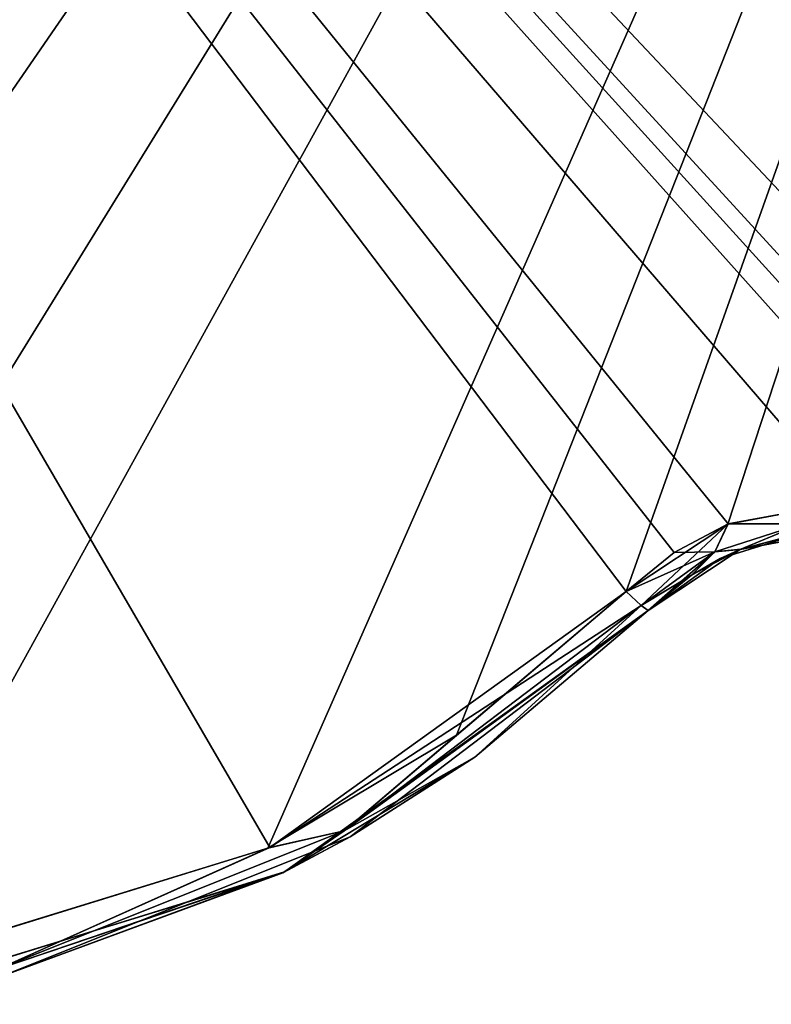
# Model space of a CAD drawing. Header units: millimetres. Extents: x -125 to 125, y -46 to 12.
# Tile 112 of 256: x -11.66 to -8.95, y -45.85 to -42.31. Entities that reach past the tile are written whole.
import ezdxf

# ---------------------------------------------------------------- set-up
doc = ezdxf.new("R2010")
doc.units = ezdxf.units.MM
doc.header["$LTSCALE"] = 26.699852
for name, color, linetype in [('136', 7, 'CONTINUOUS'), ('164', 7, 'CONTINUOUS'), ('182', 7, 'CONTINUOUS'), ('183', 7, 'CONTINUOUS'), ('194', 7, 'CONTINUOUS'), ('195', 7, 'CONTINUOUS'), ('258', 7, 'CONTINUOUS'), ('259', 7, 'CONTINUOUS')]:
    doc.layers.add(name, color=color, linetype=linetype)

msp = doc.modelspace()

# ---------------------------------------------------------------- linework, layer by layer
at = {"layer": '136', "linetype": 'CONTINUOUS'}
for points in [[(-9.3958, -44.4354, 115.5308), (-10.7033, -45.3754, 123.4866), (-10.4668, -45.2497, 115.5308), (-9.3958, -44.4354, 115.5308)], [(-9.3958, -44.4354, 123.6076), (-10.7033, -45.3754, 123.4866), (-9.3958, -44.4354, 115.5308), (-9.3958, -44.4354, 123.6076)], [(-9.3958, -44.4354, 31.8282), (-10.4668, -45.2497, 43.7857), (-10.4668, -45.2497, 31.8282), (-9.3958, -44.4354, 31.8282)], [(-9.3958, -44.4354, 40.0273), (-10.4668, -45.2497, 43.7857), (-9.3958, -44.4354, 31.8282), (-9.3958, -44.4354, 40.0273)], [(-9.3958, -44.4354, 43.7857), (-10.4668, -45.2497, 43.7857), (-9.3958, -44.4354, 40.0273), (-9.3958, -44.4354, 43.7857)], [(-9.3958, -44.4354, 19.8707), (-10.4668, -45.2497, 31.8282), (-10.4668, -45.2497, 19.8707), (-9.3958, -44.4354, 19.8707)], [(-9.3958, -44.4354, 28.0698), (-10.4668, -45.2497, 31.8282), (-9.3958, -44.4354, 19.8707), (-9.3958, -44.4354, 28.0698)], [(-9.3958, -44.4354, 31.8282), (-10.4668, -45.2497, 31.8282), (-9.3958, -44.4354, 28.0698), (-9.3958, -44.4354, 31.8282)], [(-9.3958, -44.4354, 55.7432), (-10.4668, -45.2497, 67.7008), (-10.4668, -45.2497, 55.7432), (-9.3958, -44.4354, 55.7432)], [(-9.3958, -44.4354, 63.9423), (-10.4668, -45.2497, 67.7008), (-9.3958, -44.4354, 55.7432), (-9.3958, -44.4354, 63.9423)], [(-9.3958, -44.4354, 67.7008), (-10.4668, -45.2497, 67.7008), (-9.3958, -44.4354, 63.9423), (-9.3958, -44.4354, 67.7008)], [(-9.3958, -44.4354, 43.7857), (-10.4668, -45.2497, 55.7432), (-10.4668, -45.2497, 43.7857), (-9.3958, -44.4354, 43.7857)], [(-9.3958, -44.4354, 51.9848), (-10.4668, -45.2497, 55.7432), (-9.3958, -44.4354, 43.7857), (-9.3958, -44.4354, 51.9848)], [(-9.3958, -44.4354, 55.7432), (-10.4668, -45.2497, 55.7432), (-9.3958, -44.4354, 51.9848), (-9.3958, -44.4354, 55.7432)], [(-9.3958, -44.4354, -4.0443), (-10.4668, -45.2497, 7.9132), (-10.4668, -45.2497, -4.0443), (-9.3958, -44.4354, -4.0443)], [(-9.3958, -44.4354, 4.1548), (-10.4668, -45.2497, 7.9132), (-9.3958, -44.4354, -4.0443), (-9.3958, -44.4354, 4.1548)], [(-9.3958, -44.4354, 7.9132), (-10.4668, -45.2497, 7.9132), (-9.3958, -44.4354, 4.1548), (-9.3958, -44.4354, 7.9132)], [(-9.3958, -44.4354, -16.0019), (-10.4668, -45.2497, -4.0443), (-10.4668, -45.2497, -16.0019), (-9.3958, -44.4354, -16.0019)], [(-9.3958, -44.4354, -7.8028), (-10.4668, -45.2497, -4.0443), (-9.3958, -44.4354, -16.0019), (-9.3958, -44.4354, -7.8028)], [(-9.3958, -44.4354, -4.0443), (-10.4668, -45.2497, -4.0443), (-9.3958, -44.4354, -7.8028), (-9.3958, -44.4354, -4.0443)], [(-9.3958, -44.4354, 19.8707), (-10.4668, -45.2497, 19.8707), (-9.3958, -44.4354, 16.1123), (-9.3958, -44.4354, 19.8707)], [(-9.3958, -44.4354, 7.9132), (-10.4668, -45.2497, 19.8707), (-10.4668, -45.2497, 7.9132), (-9.3958, -44.4354, 7.9132)], [(-9.3958, -44.4354, 16.1123), (-10.4668, -45.2497, 19.8707), (-9.3958, -44.4354, 7.9132), (-9.3958, -44.4354, 16.1123)], [(-10.4668, -45.2497, -99.7045), (-9.3958, -44.4354, -111.662), (-9.3958, -44.4354, -103.4629), (-10.4668, -45.2497, -99.7045)], [(-9.3958, -44.4354, -123.6076), (-10.4668, -45.2497, -111.662), (-10.0182, -44.9632, -123.5503), (-9.3958, -44.4354, -123.6076)], [(-9.3958, -44.4354, -115.4204), (-10.4668, -45.2497, -111.662), (-9.3958, -44.4354, -123.6076), (-9.3958, -44.4354, -115.4204)], [(-9.3958, -44.4354, 103.5733), (-10.4668, -45.2497, 115.5308), (-10.4668, -45.2497, 103.5733), (-9.3958, -44.4354, 103.5733)], [(-9.3958, -44.4354, 111.7724), (-10.4668, -45.2497, 115.5308), (-9.3958, -44.4354, 103.5733), (-9.3958, -44.4354, 111.7724)], [(-9.3958, -44.4354, 115.5308), (-10.4668, -45.2497, 115.5308), (-9.3958, -44.4354, 111.7724), (-9.3958, -44.4354, 115.5308)], [(-10.4668, -45.2497, -111.662), (-9.3958, -44.4354, -111.662), (-10.4668, -45.2497, -99.7045), (-10.4668, -45.2497, -111.662)], [(-9.3958, -44.4354, -111.662), (-10.4668, -45.2497, -111.662), (-9.3958, -44.4354, -115.4204), (-9.3958, -44.4354, -111.662)], [(-9.3958, -44.4354, 79.6583), (-10.4668, -45.2497, 91.6158), (-10.4668, -45.2497, 79.6583), (-9.3958, -44.4354, 79.6583)], [(-9.3958, -44.4354, 87.8574), (-10.4668, -45.2497, 91.6158), (-9.3958, -44.4354, 79.6583), (-9.3958, -44.4354, 87.8574)], [(-9.3958, -44.4354, 67.7008), (-10.4668, -45.2497, 79.6583), (-10.4668, -45.2497, 67.7008), (-9.3958, -44.4354, 67.7008)], [(-9.3958, -44.4354, 75.8999), (-10.4668, -45.2497, 79.6583), (-9.3958, -44.4354, 67.7008), (-9.3958, -44.4354, 75.8999)], [(-9.3958, -44.4354, 79.6583), (-10.4668, -45.2497, 79.6583), (-9.3958, -44.4354, 75.8999), (-9.3958, -44.4354, 79.6583)], [(-9.3958, -44.4354, 91.6158), (-10.4668, -45.2497, 103.5733), (-10.4668, -45.2497, 91.6158), (-9.3958, -44.4354, 91.6158)], [(-9.3958, -44.4354, 99.8149), (-10.4668, -45.2497, 103.5733), (-9.3958, -44.4354, 91.6158), (-9.3958, -44.4354, 99.8149)], [(-9.3958, -44.4354, 103.5733), (-10.4668, -45.2497, 103.5733), (-9.3958, -44.4354, 99.8149), (-9.3958, -44.4354, 103.5733)], [(-9.3958, -44.4354, 91.6158), (-10.4668, -45.2497, 91.6158), (-9.3958, -44.4354, 87.8574), (-9.3958, -44.4354, 91.6158)], [(-9.3958, -44.4354, -63.8319), (-10.4668, -45.2497, -63.8319), (-9.3958, -44.4354, -67.5903), (-9.3958, -44.4354, -63.8319)], [(-9.3958, -44.4354, -43.6753), (-10.4668, -45.2497, -39.9169), (-9.3958, -44.4354, -51.8744), (-9.3958, -44.4354, -43.6753)], [(-9.3958, -44.4354, -51.8744), (-10.4668, -45.2497, -39.9169), (-10.4668, -45.2497, -51.8744), (-9.3958, -44.4354, -51.8744)], [(-9.3958, -44.4354, -51.8744), (-10.4668, -45.2497, -51.8744), (-9.3958, -44.4354, -55.6328), (-9.3958, -44.4354, -51.8744)], [(-9.3958, -44.4354, -99.7045), (-10.4668, -45.2497, -99.7045), (-9.3958, -44.4354, -103.4629), (-9.3958, -44.4354, -99.7045)], [(-9.3958, -44.4354, -55.6328), (-10.4668, -45.2497, -51.8744), (-9.3958, -44.4354, -63.8319), (-9.3958, -44.4354, -55.6328)], [(-9.3958, -44.4354, -63.8319), (-10.4668, -45.2497, -51.8744), (-10.4668, -45.2497, -63.8319), (-9.3958, -44.4354, -63.8319)], [(-9.3958, -44.4354, -99.7045), (-10.4668, -45.2497, -87.747), (-10.4668, -45.2497, -99.7045), (-9.3958, -44.4354, -99.7045)], [(-9.3958, -44.4354, -91.5054), (-10.4668, -45.2497, -87.747), (-9.3958, -44.4354, -99.7045), (-9.3958, -44.4354, -91.5054)], [(-9.3958, -44.4354, -79.5479), (-10.4668, -45.2497, -75.7894), (-9.3958, -44.4354, -87.747), (-9.3958, -44.4354, -79.5479)], [(-9.3958, -44.4354, -87.747), (-10.4668, -45.2497, -75.7894), (-10.4668, -45.2497, -87.747), (-9.3958, -44.4354, -87.747)], [(-9.3958, -44.4354, -87.747), (-10.4668, -45.2497, -87.747), (-9.3958, -44.4354, -91.5054), (-9.3958, -44.4354, -87.747)], [(-9.3958, -44.4354, -67.5903), (-10.4668, -45.2497, -63.8319), (-9.3958, -44.4354, -75.7894), (-9.3958, -44.4354, -67.5903)], [(-9.3958, -44.4354, -75.7894), (-10.4668, -45.2497, -63.8319), (-10.4668, -45.2497, -75.7894), (-9.3958, -44.4354, -75.7894)], [(-9.3958, -44.4354, -75.7894), (-10.4668, -45.2497, -75.7894), (-9.3958, -44.4354, -79.5479), (-9.3958, -44.4354, -75.7894)], [(-9.3958, -44.4354, -31.7178), (-10.4668, -45.2497, -27.9594), (-9.3958, -44.4354, -39.9169), (-9.3958, -44.4354, -31.7178)], [(-9.3958, -44.4354, -39.9169), (-10.4668, -45.2497, -27.9594), (-10.4668, -45.2497, -39.9169), (-9.3958, -44.4354, -39.9169)], [(-9.3958, -44.4354, -19.7603), (-10.4668, -45.2497, -16.0019), (-9.3958, -44.4354, -27.9594), (-9.3958, -44.4354, -19.7603)], [(-9.3958, -44.4354, -27.9594), (-10.4668, -45.2497, -16.0019), (-10.4668, -45.2497, -27.9594), (-9.3958, -44.4354, -27.9594)], [(-9.3958, -44.4354, -16.0019), (-10.4668, -45.2497, -16.0019), (-9.3958, -44.4354, -19.7603), (-9.3958, -44.4354, -16.0019)], [(-9.3958, -44.4354, -39.9169), (-10.4668, -45.2497, -39.9169), (-9.3958, -44.4354, -43.6753), (-9.3958, -44.4354, -39.9169)], [(-9.3958, -44.4354, -27.9594), (-10.4668, -45.2497, -27.9594), (-9.3958, -44.4354, -31.7178), (-9.3958, -44.4354, -27.9594)], [(-10.0182, -44.9632, -123.5503), (-10.4668, -45.2497, -111.662), (-10.7098, -45.3786, -123.486), (-10.0182, -44.9632, -123.5503)], [(-10.4668, -45.2497, 31.8282), (-11.7162, -45.749, 43.7857), (-11.7162, -45.749, 31.8282), (-10.4668, -45.2497, 31.8282)], [(-10.4668, -45.2497, 43.7857), (-11.7162, -45.749, 43.7857), (-10.4668, -45.2497, 31.8282), (-10.4668, -45.2497, 43.7857)], [(-10.4668, -45.2497, 31.8282), (-11.7162, -45.749, 31.8282), (-10.4668, -45.2497, 19.8707), (-10.4668, -45.2497, 31.8282)], [(-10.4668, -45.2497, 55.7432), (-11.7162, -45.749, 67.7008), (-11.7162, -45.749, 55.7432), (-10.4668, -45.2497, 55.7432)], [(-10.4668, -45.2497, 67.7008), (-11.7162, -45.749, 67.7008), (-10.4668, -45.2497, 55.7432), (-10.4668, -45.2497, 67.7008)], [(-10.4668, -45.2497, 43.7857), (-11.7162, -45.749, 55.7432), (-11.7162, -45.749, 43.7857), (-10.4668, -45.2497, 43.7857)], [(-10.4668, -45.2497, 55.7432), (-11.7162, -45.749, 55.7432), (-10.4668, -45.2497, 43.7857), (-10.4668, -45.2497, 55.7432)], [(-10.4668, -45.2497, -4.0443), (-11.7162, -45.749, 7.9132), (-11.7162, -45.749, -4.0443), (-10.4668, -45.2497, -4.0443)], [(-10.4668, -45.2497, 7.9132), (-11.7162, -45.749, 7.9132), (-10.4668, -45.2497, -4.0443), (-10.4668, -45.2497, 7.9132)], [(-10.4668, -45.2497, -16.0019), (-11.7162, -45.749, -4.0443), (-11.7162, -45.749, -16.0019), (-10.4668, -45.2497, -16.0019)], [(-10.4668, -45.2497, -4.0443), (-11.7162, -45.749, -4.0443), (-10.4668, -45.2497, -16.0019), (-10.4668, -45.2497, -4.0443)], [(-10.4668, -45.2497, 19.8707), (-11.7162, -45.749, 19.8707), (-10.4668, -45.2497, 7.9132), (-10.4668, -45.2497, 19.8707)], [(-10.4668, -45.2497, 19.8707), (-11.7162, -45.749, 31.8282), (-11.7162, -45.749, 19.8707), (-10.4668, -45.2497, 19.8707)], [(-10.4668, -45.2497, 7.9132), (-11.7162, -45.749, 19.8707), (-11.7162, -45.749, 7.9132), (-10.4668, -45.2497, 7.9132)], [(-10.4668, -45.2497, -111.662), (-10.4668, -45.2497, -99.7045), (-11.7162, -45.749, -99.7045), (-10.4668, -45.2497, -111.662)], [(-10.4668, -45.2497, 103.5733), (-11.7162, -45.749, 115.5308), (-11.7162, -45.749, 103.5733), (-10.4668, -45.2497, 103.5733)], [(-10.4668, -45.2497, 115.5308), (-11.7162, -45.749, 115.5308), (-10.4668, -45.2497, 103.5733), (-10.4668, -45.2497, 115.5308)], [(-10.4668, -45.2497, 115.5308), (-10.7033, -45.3754, 123.4866), (-11.7162, -45.749, 115.5308), (-10.4668, -45.2497, 115.5308)], [(-11.7162, -45.749, -111.662), (-10.4668, -45.2497, -111.662), (-11.7162, -45.749, -99.7045), (-11.7162, -45.749, -111.662)], [(-10.4668, -45.2497, -111.662), (-11.7162, -45.749, -111.662), (-10.7098, -45.3786, -123.486), (-10.4668, -45.2497, -111.662)], [(-10.4668, -45.2497, 79.6583), (-11.7162, -45.749, 91.6158), (-11.7162, -45.749, 79.6583), (-10.4668, -45.2497, 79.6583)], [(-10.4668, -45.2497, 67.7008), (-11.7162, -45.749, 79.6583), (-11.7162, -45.749, 67.7008), (-10.4668, -45.2497, 67.7008)], [(-10.4668, -45.2497, 79.6583), (-11.7162, -45.749, 79.6583), (-10.4668, -45.2497, 67.7008), (-10.4668, -45.2497, 79.6583)], [(-10.4668, -45.2497, 103.5733), (-11.7162, -45.749, 103.5733), (-10.4668, -45.2497, 91.6158), (-10.4668, -45.2497, 103.5733)], [(-10.4668, -45.2497, 91.6158), (-11.7162, -45.749, 91.6158), (-10.4668, -45.2497, 79.6583), (-10.4668, -45.2497, 91.6158)], [(-10.4668, -45.2497, 91.6158), (-11.7162, -45.749, 103.5733), (-11.7162, -45.749, 91.6158), (-10.4668, -45.2497, 91.6158)], [(-10.4668, -45.2497, -63.8319), (-11.7162, -45.749, -51.8744), (-11.7162, -45.749, -63.8319), (-10.4668, -45.2497, -63.8319)], [(-10.4668, -45.2497, -51.8744), (-11.7162, -45.749, -39.9169), (-11.7162, -45.749, -51.8744), (-10.4668, -45.2497, -51.8744)], [(-10.4668, -45.2497, -51.8744), (-11.7162, -45.749, -51.8744), (-10.4668, -45.2497, -63.8319), (-10.4668, -45.2497, -51.8744)], [(-10.4668, -45.2497, -87.747), (-11.7162, -45.749, -87.747), (-10.4668, -45.2497, -99.7045), (-10.4668, -45.2497, -87.747)], [(-10.4668, -45.2497, -75.7894), (-11.7162, -45.749, -75.7894), (-10.4668, -45.2497, -87.747), (-10.4668, -45.2497, -75.7894)], [(-10.4668, -45.2497, -87.747), (-11.7162, -45.749, -75.7894), (-11.7162, -45.749, -87.747), (-10.4668, -45.2497, -87.747)], [(-10.4668, -45.2497, -63.8319), (-11.7162, -45.749, -63.8319), (-10.4668, -45.2497, -75.7894), (-10.4668, -45.2497, -63.8319)], [(-10.4668, -45.2497, -99.7045), (-11.7162, -45.749, -87.747), (-11.7162, -45.749, -99.7045), (-10.4668, -45.2497, -99.7045)], [(-10.4668, -45.2497, -75.7894), (-11.7162, -45.749, -63.8319), (-11.7162, -45.749, -75.7894), (-10.4668, -45.2497, -75.7894)], [(-10.4668, -45.2497, -39.9169), (-11.7162, -45.749, -39.9169), (-10.4668, -45.2497, -51.8744), (-10.4668, -45.2497, -39.9169)], [(-10.4668, -45.2497, -27.9594), (-11.7162, -45.749, -27.9594), (-10.4668, -45.2497, -39.9169), (-10.4668, -45.2497, -27.9594)], [(-10.4668, -45.2497, -16.0019), (-11.7162, -45.749, -16.0019), (-10.4668, -45.2497, -27.9594), (-10.4668, -45.2497, -16.0019)], [(-10.4668, -45.2497, -27.9594), (-11.7162, -45.749, -16.0019), (-11.7162, -45.749, -27.9594), (-10.4668, -45.2497, -27.9594)], [(-10.4668, -45.2497, -39.9169), (-11.7162, -45.749, -27.9594), (-11.7162, -45.749, -39.9169), (-10.4668, -45.2497, -39.9169)], [(-10.7098, -45.3786, -123.486), (-11.7162, -45.749, -111.662), (-12.2485, -45.8519, -123.3372), (-10.7098, -45.3786, -123.486)], [(-10.7033, -45.3754, 123.4866), (-12.242, -45.851, 123.3379), (-11.7162, -45.749, 115.5308), (-10.7033, -45.3754, 123.4866)]]:
    msp.add_3dface(points, dxfattribs=at)
at = {"layer": '164', "linetype": 'CONTINUOUS'}
for points in [[(-8.8322, -44.1531, -7.8028), (-9.1368, -44.2487, -7.8028), (-8.8322, -44.1531, -19.7603), (-8.8322, -44.1531, -7.8028)], [(-8.8322, -44.1531, -19.7603), (-9.1368, -44.2487, -7.8028), (-9.1368, -44.2487, -19.7603), (-8.8322, -44.1531, -19.7603)], [(-8.8322, -44.1531, -19.7603), (-9.1368, -44.2487, -19.7603), (-8.8322, -44.1531, -31.7178), (-8.8322, -44.1531, -19.7603)], [(-8.8322, -44.1531, -31.7178), (-9.1368, -44.2487, -19.7603), (-9.1368, -44.2487, -31.7178), (-8.8322, -44.1531, -31.7178)], [(-8.8322, -44.1531, -31.7178), (-9.1368, -44.2487, -31.7178), (-8.8322, -44.1531, -43.6753), (-8.8322, -44.1531, -31.7178)], [(-8.8322, -44.1531, 16.1123), (-9.1368, -44.2487, 28.0698), (-9.1368, -44.2487, 16.1123), (-8.8322, -44.1531, 16.1123)], [(-8.8322, -44.1531, 16.1123), (-9.1368, -44.2487, 16.1123), (-8.8322, -44.1531, 4.1548), (-8.8322, -44.1531, 16.1123)], [(-8.8322, -44.1531, 4.1548), (-9.1368, -44.2487, 16.1123), (-9.1368, -44.2487, 4.1548), (-8.8322, -44.1531, 4.1548)], [(-8.8322, -44.1531, 4.1548), (-9.1368, -44.2487, 4.1548), (-8.8322, -44.1531, -7.8028), (-8.8322, -44.1531, 4.1548)], [(-8.8322, -44.1531, -7.8028), (-9.1368, -44.2487, 4.1548), (-9.1368, -44.2487, -7.8028), (-8.8322, -44.1531, -7.8028)], [(-8.8322, -44.1531, -67.5903), (-9.1368, -44.2487, -67.5903), (-8.8322, -44.1531, -79.5479), (-8.8322, -44.1531, -67.5903)], [(-8.8322, -44.1531, -79.5479), (-9.1368, -44.2487, -67.5903), (-9.1368, -44.2487, -79.5479), (-8.8322, -44.1531, -79.5479)], [(-8.8322, -44.1531, -79.5479), (-9.1368, -44.2487, -79.5479), (-8.8322, -44.1531, -91.5054), (-8.8322, -44.1531, -79.5479)], [(-8.8322, -44.1531, -91.5054), (-9.1368, -44.2487, -79.5479), (-9.1368, -44.2487, -91.5054), (-8.8322, -44.1531, -91.5054)], [(-8.8322, -44.1531, -91.5054), (-9.1368, -44.2487, -91.5054), (-8.8322, -44.1531, -103.4629), (-8.8322, -44.1531, -91.5054)], [(-8.8322, -44.1531, -103.4629), (-9.1368, -44.2487, -91.5054), (-9.1368, -44.2487, -103.4629), (-8.8322, -44.1531, -103.4629)], [(-8.8322, -44.1531, -43.6753), (-9.1368, -44.2487, -31.7178), (-9.1368, -44.2487, -43.6753), (-8.8322, -44.1531, -43.6753)], [(-8.8322, -44.1531, -43.6753), (-9.1368, -44.2487, -43.6753), (-8.8322, -44.1531, -55.6328), (-8.8322, -44.1531, -43.6753)], [(-8.8322, -44.1531, -55.6328), (-9.1368, -44.2487, -43.6753), (-9.1368, -44.2487, -55.6328), (-8.8322, -44.1531, -55.6328)], [(-8.8322, -44.1531, -55.6328), (-9.1368, -44.2487, -55.6328), (-8.8322, -44.1531, -67.5903), (-8.8322, -44.1531, -55.6328)], [(-8.8322, -44.1531, -67.5903), (-9.1368, -44.2487, -55.6328), (-9.1368, -44.2487, -67.5903), (-8.8322, -44.1531, -67.5903)], [(-8.8322, -44.1531, 28.0698), (-9.1368, -44.2487, 28.0698), (-8.8322, -44.1531, 16.1123), (-8.8322, -44.1531, 28.0698)], [(-8.8322, -44.1531, 111.7724), (-9.1368, -44.2487, 111.7724), (-8.8322, -44.1531, 99.8149), (-8.8322, -44.1531, 111.7724)], [(-8.8322, -44.1531, 99.8149), (-9.1368, -44.2487, 111.7724), (-9.1368, -44.2487, 99.8149), (-8.8322, -44.1531, 99.8149)], [(-8.8322, -44.1531, 99.8149), (-9.1368, -44.2487, 99.8149), (-8.8322, -44.1531, 87.8574), (-8.8322, -44.1531, 99.8149)], [(-8.8322, -44.1531, 87.8574), (-9.1368, -44.2487, 99.8149), (-9.1368, -44.2487, 87.8574), (-8.8322, -44.1531, 87.8574)], [(-8.8322, -44.1531, -115.4204), (-9.1368, -44.2487, -115.4204), (-9.0637, -44.2157, -123.6392), (-8.8322, -44.1531, -115.4204)], [(-9.1368, -44.2487, -115.4204), (-8.8322, -44.1531, -115.4204), (-9.1368, -44.2487, -103.4629), (-9.1368, -44.2487, -115.4204)], [(-8.8322, -44.1531, -115.4204), (-8.8322, -44.1531, -103.4629), (-9.1368, -44.2487, -103.4629), (-8.8322, -44.1531, -115.4204)], [(-8.8322, -44.1531, 111.7724), (-9.0623, -44.2151, 123.6393), (-9.1368, -44.2487, 111.7724), (-8.8322, -44.1531, 111.7724)], [(-8.8322, -44.1531, 51.9848), (-9.1368, -44.2487, 51.9848), (-8.8322, -44.1531, 40.0273), (-8.8322, -44.1531, 51.9848)], [(-8.8322, -44.1531, 40.0273), (-9.1368, -44.2487, 51.9848), (-9.1368, -44.2487, 40.0273), (-8.8322, -44.1531, 40.0273)], [(-8.8322, -44.1531, 40.0273), (-9.1368, -44.2487, 40.0273), (-8.8322, -44.1531, 28.0698), (-8.8322, -44.1531, 40.0273)], [(-8.8322, -44.1531, 28.0698), (-9.1368, -44.2487, 40.0273), (-9.1368, -44.2487, 28.0698), (-8.8322, -44.1531, 28.0698)], [(-8.8322, -44.1531, 51.9848), (-9.1368, -44.2487, 63.9423), (-9.1368, -44.2487, 51.9848), (-8.8322, -44.1531, 51.9848)], [(-8.8322, -44.1531, 87.8574), (-9.1368, -44.2487, 87.8574), (-8.8322, -44.1531, 75.8999), (-8.8322, -44.1531, 87.8574)], [(-8.8322, -44.1531, 75.8999), (-9.1368, -44.2487, 87.8574), (-9.1368, -44.2487, 75.8999), (-8.8322, -44.1531, 75.8999)], [(-8.8322, -44.1531, 75.8999), (-9.1368, -44.2487, 75.8999), (-8.8322, -44.1531, 63.9423), (-8.8322, -44.1531, 75.8999)], [(-8.8322, -44.1531, 63.9423), (-9.1368, -44.2487, 75.8999), (-9.1368, -44.2487, 63.9423), (-8.8322, -44.1531, 63.9423)], [(-8.8322, -44.1531, 63.9423), (-9.1368, -44.2487, 63.9423), (-8.8322, -44.1531, 51.9848), (-8.8322, -44.1531, 63.9423)], [(-8.6726, -44.1429, -123.6715), (-8.8322, -44.1531, -115.4204), (-9.0637, -44.2157, -123.6392), (-8.6726, -44.1429, -123.6715)], [(-8.6711, -44.143, 123.6717), (-9.0623, -44.2151, 123.6393), (-8.8322, -44.1531, 111.7724), (-8.6711, -44.143, 123.6717)], [(-9.1368, -44.2487, -115.4204), (-9.3958, -44.4354, -115.4204), (-9.0637, -44.2157, -123.6392), (-9.1368, -44.2487, -115.4204)], [(-9.3958, -44.4354, -115.4204), (-9.3958, -44.4354, -123.6076), (-9.0637, -44.2157, -123.6392), (-9.3958, -44.4354, -115.4204)], [(-9.0623, -44.2151, 123.6393), (-9.2394, -44.3079, 123.6231), (-9.1368, -44.2487, 111.7724), (-9.0623, -44.2151, 123.6393)], [(-9.3958, -44.4354, -27.9594), (-9.3958, -44.4354, -31.7178), (-9.1368, -44.2487, -31.7178), (-9.3958, -44.4354, -27.9594)], [(-9.3958, -44.4354, -19.7603), (-9.3958, -44.4354, -27.9594), (-9.1368, -44.2487, -31.7178), (-9.3958, -44.4354, -19.7603)], [(-9.1368, -44.2487, -43.6753), (-9.3958, -44.4354, -43.6753), (-9.1368, -44.2487, -55.6328), (-9.1368, -44.2487, -43.6753)], [(-9.3958, -44.4354, -79.5479), (-9.3958, -44.4354, -87.747), (-9.1368, -44.2487, -91.5054), (-9.3958, -44.4354, -79.5479)], [(-9.2394, -44.3079, 123.6231), (-9.3958, -44.4354, 123.6076), (-9.1368, -44.2487, 111.7724), (-9.2394, -44.3079, 123.6231)], [(-9.1368, -44.2487, -79.5479), (-9.3958, -44.4354, -79.5479), (-9.1368, -44.2487, -91.5054), (-9.1368, -44.2487, -79.5479)], [(-9.3958, -44.4354, 123.6076), (-9.3958, -44.4354, 115.5308), (-9.1368, -44.2487, 111.7724), (-9.3958, -44.4354, 123.6076)], [(-9.3958, -44.4354, 115.5308), (-9.3958, -44.4354, 111.7724), (-9.1368, -44.2487, 111.7724), (-9.3958, -44.4354, 115.5308)], [(-9.3958, -44.4354, -43.6753), (-9.3958, -44.4354, -51.8744), (-9.1368, -44.2487, -55.6328), (-9.3958, -44.4354, -43.6753)], [(-9.3958, -44.4354, -103.4629), (-9.1368, -44.2487, -115.4204), (-9.1368, -44.2487, -103.4629), (-9.3958, -44.4354, -103.4629)], [(-9.1368, -44.2487, -19.7603), (-9.3958, -44.4354, -19.7603), (-9.1368, -44.2487, -31.7178), (-9.1368, -44.2487, -19.7603)], [(-9.3958, -44.4354, -91.5054), (-9.3958, -44.4354, -99.7045), (-9.1368, -44.2487, -103.4629), (-9.3958, -44.4354, -91.5054)], [(-9.3958, -44.4354, -111.662), (-9.3958, -44.4354, -115.4204), (-9.1368, -44.2487, -115.4204), (-9.3958, -44.4354, -111.662)], [(-9.3958, -44.4354, -39.9169), (-9.3958, -44.4354, -43.6753), (-9.1368, -44.2487, -43.6753), (-9.3958, -44.4354, -39.9169)], [(-9.3958, -44.4354, -103.4629), (-9.3958, -44.4354, -111.662), (-9.1368, -44.2487, -115.4204), (-9.3958, -44.4354, -103.4629)], [(-9.1368, -44.2487, -31.7178), (-9.3958, -44.4354, -31.7178), (-9.1368, -44.2487, -43.6753), (-9.1368, -44.2487, -31.7178)], [(-9.3958, -44.4354, -31.7178), (-9.3958, -44.4354, -39.9169), (-9.1368, -44.2487, -43.6753), (-9.3958, -44.4354, -31.7178)], [(-9.3958, -44.4354, -99.7045), (-9.3958, -44.4354, -103.4629), (-9.1368, -44.2487, -103.4629), (-9.3958, -44.4354, -99.7045)], [(-9.3958, -44.4354, -51.8744), (-9.3958, -44.4354, -55.6328), (-9.1368, -44.2487, -55.6328), (-9.3958, -44.4354, -51.8744)], [(-9.3958, -44.4354, -87.747), (-9.3958, -44.4354, -91.5054), (-9.1368, -44.2487, -91.5054), (-9.3958, -44.4354, -87.747)], [(-9.1368, -44.2487, -91.5054), (-9.3958, -44.4354, -91.5054), (-9.1368, -44.2487, -103.4629), (-9.1368, -44.2487, -91.5054)], [(-9.1368, -44.2487, 63.9423), (-9.3958, -44.4354, 63.9423), (-9.1368, -44.2487, 51.9848), (-9.1368, -44.2487, 63.9423)], [(-9.3958, -44.4354, 63.9423), (-9.3958, -44.4354, 55.7432), (-9.1368, -44.2487, 51.9848), (-9.3958, -44.4354, 63.9423)], [(-9.3958, -44.4354, 28.0698), (-9.3958, -44.4354, 19.8707), (-9.1368, -44.2487, 16.1123), (-9.3958, -44.4354, 28.0698)], [(-9.1368, -44.2487, 28.0698), (-9.3958, -44.4354, 28.0698), (-9.1368, -44.2487, 16.1123), (-9.1368, -44.2487, 28.0698)], [(-9.3958, -44.4354, 19.8707), (-9.3958, -44.4354, 16.1123), (-9.1368, -44.2487, 16.1123), (-9.3958, -44.4354, 19.8707)], [(-9.3958, -44.4354, 67.7008), (-9.3958, -44.4354, 63.9423), (-9.1368, -44.2487, 63.9423), (-9.3958, -44.4354, 67.7008)], [(-9.1368, -44.2487, 75.8999), (-9.3958, -44.4354, 75.8999), (-9.1368, -44.2487, 63.9423), (-9.1368, -44.2487, 75.8999)], [(-9.3958, -44.4354, 75.8999), (-9.3958, -44.4354, 67.7008), (-9.1368, -44.2487, 63.9423), (-9.3958, -44.4354, 75.8999)], [(-9.3958, -44.4354, -63.8319), (-9.3958, -44.4354, -67.5903), (-9.1368, -44.2487, -67.5903), (-9.3958, -44.4354, -63.8319)], [(-9.3958, -44.4354, 43.7857), (-9.3958, -44.4354, 40.0273), (-9.1368, -44.2487, 40.0273), (-9.3958, -44.4354, 43.7857)], [(-9.1368, -44.2487, 51.9848), (-9.3958, -44.4354, 51.9848), (-9.1368, -44.2487, 40.0273), (-9.1368, -44.2487, 51.9848)], [(-9.3958, -44.4354, 51.9848), (-9.3958, -44.4354, 43.7857), (-9.1368, -44.2487, 40.0273), (-9.3958, -44.4354, 51.9848)], [(-9.3958, -44.4354, -67.5903), (-9.3958, -44.4354, -75.7894), (-9.1368, -44.2487, -79.5479), (-9.3958, -44.4354, -67.5903)], [(-9.1368, -44.2487, -67.5903), (-9.3958, -44.4354, -67.5903), (-9.1368, -44.2487, -79.5479), (-9.1368, -44.2487, -67.5903)], [(-9.3958, -44.4354, 40.0273), (-9.3958, -44.4354, 31.8282), (-9.1368, -44.2487, 28.0698), (-9.3958, -44.4354, 40.0273)], [(-9.1368, -44.2487, 40.0273), (-9.3958, -44.4354, 40.0273), (-9.1368, -44.2487, 28.0698), (-9.1368, -44.2487, 40.0273)], [(-9.3958, -44.4354, 31.8282), (-9.3958, -44.4354, 28.0698), (-9.1368, -44.2487, 28.0698), (-9.3958, -44.4354, 31.8282)], [(-9.3958, -44.4354, 55.7432), (-9.3958, -44.4354, 51.9848), (-9.1368, -44.2487, 51.9848), (-9.3958, -44.4354, 55.7432)], [(-9.3958, -44.4354, 79.6583), (-9.3958, -44.4354, 75.8999), (-9.1368, -44.2487, 75.8999), (-9.3958, -44.4354, 79.6583)], [(-9.3958, -44.4354, -4.0443), (-9.3958, -44.4354, -7.8028), (-9.1368, -44.2487, -7.8028), (-9.3958, -44.4354, -4.0443)], [(-9.3958, -44.4354, 91.6158), (-9.3958, -44.4354, 87.8574), (-9.1368, -44.2487, 87.8574), (-9.3958, -44.4354, 91.6158)], [(-9.1368, -44.2487, 99.8149), (-9.3958, -44.4354, 99.8149), (-9.1368, -44.2487, 87.8574), (-9.1368, -44.2487, 99.8149)], [(-9.3958, -44.4354, 99.8149), (-9.3958, -44.4354, 91.6158), (-9.1368, -44.2487, 87.8574), (-9.3958, -44.4354, 99.8149)], [(-9.3958, -44.4354, 103.5733), (-9.3958, -44.4354, 99.8149), (-9.1368, -44.2487, 99.8149), (-9.3958, -44.4354, 103.5733)], [(-9.3958, -44.4354, -7.8028), (-9.3958, -44.4354, -16.0019), (-9.1368, -44.2487, -19.7603), (-9.3958, -44.4354, -7.8028)], [(-9.1368, -44.2487, -7.8028), (-9.3958, -44.4354, -7.8028), (-9.1368, -44.2487, -19.7603), (-9.1368, -44.2487, -7.8028)], [(-9.1368, -44.2487, 111.7724), (-9.3958, -44.4354, 111.7724), (-9.1368, -44.2487, 99.8149), (-9.1368, -44.2487, 111.7724)], [(-9.3958, -44.4354, -16.0019), (-9.3958, -44.4354, -19.7603), (-9.1368, -44.2487, -19.7603), (-9.3958, -44.4354, -16.0019)], [(-9.3958, -44.4354, 111.7724), (-9.3958, -44.4354, 103.5733), (-9.1368, -44.2487, 99.8149), (-9.3958, -44.4354, 111.7724)], [(-9.3958, -44.4354, 16.1123), (-9.3958, -44.4354, 7.9132), (-9.1368, -44.2487, 4.1548), (-9.3958, -44.4354, 16.1123)], [(-9.1368, -44.2487, 16.1123), (-9.3958, -44.4354, 16.1123), (-9.1368, -44.2487, 4.1548), (-9.1368, -44.2487, 16.1123)], [(-9.1368, -44.2487, 87.8574), (-9.3958, -44.4354, 87.8574), (-9.1368, -44.2487, 75.8999), (-9.1368, -44.2487, 87.8574)], [(-9.3958, -44.4354, 7.9132), (-9.3958, -44.4354, 4.1548), (-9.1368, -44.2487, 4.1548), (-9.3958, -44.4354, 7.9132)], [(-9.1368, -44.2487, -55.6328), (-9.3958, -44.4354, -55.6328), (-9.1368, -44.2487, -67.5903), (-9.1368, -44.2487, -55.6328)], [(-9.3958, -44.4354, -55.6328), (-9.3958, -44.4354, -63.8319), (-9.1368, -44.2487, -67.5903), (-9.3958, -44.4354, -55.6328)], [(-9.3958, -44.4354, -75.7894), (-9.3958, -44.4354, -79.5479), (-9.1368, -44.2487, -79.5479), (-9.3958, -44.4354, -75.7894)], [(-9.3958, -44.4354, 87.8574), (-9.3958, -44.4354, 79.6583), (-9.1368, -44.2487, 75.8999), (-9.3958, -44.4354, 87.8574)], [(-9.3958, -44.4354, 4.1548), (-9.3958, -44.4354, -4.0443), (-9.1368, -44.2487, -7.8028), (-9.3958, -44.4354, 4.1548)], [(-9.1368, -44.2487, 4.1548), (-9.3958, -44.4354, 4.1548), (-9.1368, -44.2487, -7.8028), (-9.1368, -44.2487, 4.1548)]]:
    msp.add_3dface(points, dxfattribs=at)
at = {"layer": '182', "color": 7, "linetype": 'CONTINUOUS'}
for points in [[(-17.3194, -33.9986, -123.0375), (-5.7888, -33.9986, -124.1156), (-16.9269, -43.9317, -122.9171), (-17.3194, -33.9986, -123.0375)], [(-16.9269, -43.9317, -122.9171), (-5.7888, -33.9986, -124.1156), (-16.5738, -44.1911, -122.9606), (-16.9269, -43.9317, -122.9171)], [(-16.5738, -44.1911, -122.9606), (-5.7888, -33.9986, -124.1156), (-15.3383, -45.1746, -123.1035), (-16.5738, -44.1911, -122.9606)], [(-15.3383, -45.1746, -123.1035), (-5.7888, -33.9986, -124.1156), (-14.6174, -45.5049, -123.1854), (-15.3383, -45.1746, -123.1035)], [(-14.6174, -45.5049, -123.1854), (-5.7888, -33.9986, -124.1156), (-13.8524, -45.7148, -123.2701), (-14.6174, -45.5049, -123.1854)], [(-13.8524, -45.7148, -123.2701), (-5.7888, -33.9986, -124.1156), (-13.0636, -45.7988, -123.3547), (-13.8524, -45.7148, -123.2701)], [(-13.0636, -45.7988, -123.3547), (-5.7888, -33.9986, -124.1156), (-12.272, -45.7546, -123.4367), (-13.0636, -45.7988, -123.3547)], [(-12.272, -45.7546, -123.4367), (-5.7888, -33.9986, -124.1156), (-10.7628, -45.2907, -123.5856), (-12.272, -45.7546, -123.4367)], [(-10.7628, -45.2907, -123.5856), (-5.7888, -33.9986, -124.1156), (-10.0845, -44.8837, -123.6499), (-10.7628, -45.2907, -123.5856)], [(-10.0845, -44.8837, -123.6499), (-5.7888, -33.9986, -124.1156), (-9.4741, -44.3664, -123.7072), (-10.0845, -44.8837, -123.6499)], [(-9.4741, -44.3664, -123.7072), (-5.7888, -33.9986, -124.1156), (-9.1085, -44.1247, -123.7389), (-9.4741, -44.3664, -123.7072)], [(-9.1085, -44.1247, -123.7389), (-5.7888, -33.9986, -124.1156), (-8.678, -44.0447, -123.7713), (-9.1085, -44.1247, -123.7389)]]:
    msp.add_3dface(points, dxfattribs=at)
at = {"layer": '183', "color": 7, "linetype": 'CONTINUOUS'}
for points in [[(-5.7922, -33.9986, 124.1154), (-17.3228, -33.9986, 123.037), (-6.6338, -45.3593, 123.8747), (-5.7922, -33.9986, 124.1154)], [(-6.6338, -45.3593, 123.8747), (-17.3228, -33.9986, 123.037), (-7.2992, -44.9297, 123.8448), (-6.6338, -45.3593, 123.8747)], [(-7.2992, -44.9297, 123.8448), (-17.3228, -33.9986, 123.037), (-7.8925, -44.3925, 123.8178), (-7.2992, -44.9297, 123.8448)], [(-7.8925, -44.3925, 123.8178), (-17.3228, -33.9986, 123.037), (-8.249, -44.1393, 123.7989), (-7.8925, -44.3925, 123.8178)], [(-8.249, -44.1393, 123.7989), (-17.3228, -33.9986, 123.037), (-8.6763, -44.0447, 123.7714), (-8.249, -44.1393, 123.7989)], [(-8.6763, -44.0447, 123.7714), (-17.3228, -33.9986, 123.037), (-9.1069, -44.1241, 123.7391), (-8.6763, -44.0447, 123.7714)], [(-9.1069, -44.1241, 123.7391), (-17.3228, -33.9986, 123.037), (-9.3019, -44.2262, 123.7228), (-9.1069, -44.1241, 123.7391)], [(-9.3019, -44.2262, 123.7228), (-17.3228, -33.9986, 123.037), (-9.4741, -44.3664, 123.7072), (-9.3019, -44.2262, 123.7228)], [(-9.4741, -44.3664, 123.7072), (-17.3228, -33.9986, 123.037), (-10.7565, -45.2876, 123.5862), (-9.4741, -44.3664, 123.7072)], [(-10.7565, -45.2876, 123.5862), (-17.3228, -33.9986, 123.037), (-12.2657, -45.7537, 123.4374), (-10.7565, -45.2876, 123.5862)]]:
    msp.add_3dface(points, dxfattribs=at)
at = {"layer": '194', "linetype": 'CONTINUOUS'}
for points in [[(-9.4741, -44.3664, 123.7072), (-10.7565, -45.2876, 123.5862), (-9.4209, -44.417, 123.6796), (-9.4741, -44.3664, 123.7072)], [(-10.7565, -45.2876, 123.5862), (-10.4885, -45.2279, 123.5794), (-9.4209, -44.417, 123.6796), (-10.7565, -45.2876, 123.5862)], [(-10.7033, -45.3754, 123.4866), (-9.3958, -44.4354, 123.6076), (-10.4885, -45.2279, 123.5794), (-10.7033, -45.3754, 123.4866)], [(-10.4885, -45.2279, 123.5794), (-9.3958, -44.4354, 123.6076), (-9.4209, -44.417, 123.6796), (-10.4885, -45.2279, 123.5794)], [(-11.7323, -45.7239, 123.4588), (-10.7033, -45.3754, 123.4866), (-10.4885, -45.2279, 123.5794), (-11.7323, -45.7239, 123.4588)], [(-10.7565, -45.2876, 123.5862), (-11.7323, -45.7239, 123.4588), (-10.4885, -45.2279, 123.5794), (-10.7565, -45.2876, 123.5862)], [(-10.7565, -45.2876, 123.5862), (-12.2657, -45.7537, 123.4374), (-11.7323, -45.7239, 123.4588), (-10.7565, -45.2876, 123.5862)], [(-12.242, -45.851, 123.3379), (-10.7033, -45.3754, 123.4866), (-11.7323, -45.7239, 123.4588), (-12.242, -45.851, 123.3379)]]:
    msp.add_3dface(points, dxfattribs=at)
at = {"layer": '195', "linetype": 'CONTINUOUS'}
for points in [[(-8.6763, -44.0447, 123.7714), (-9.1069, -44.1241, 123.7391), (-8.8423, -44.1235, 123.7308), (-8.6763, -44.0447, 123.7714)], [(-9.1069, -44.1241, 123.7391), (-9.3019, -44.2262, 123.7228), (-9.1555, -44.2237, 123.7046), (-9.1069, -44.1241, 123.7391)], [(-9.1069, -44.1241, 123.7391), (-9.1555, -44.2237, 123.7046), (-8.8423, -44.1235, 123.7308), (-9.1069, -44.1241, 123.7391)], [(-9.1555, -44.2237, 123.7046), (-9.0623, -44.2151, 123.6393), (-8.8423, -44.1235, 123.7308), (-9.1555, -44.2237, 123.7046)], [(-9.0623, -44.2151, 123.6393), (-8.6711, -44.143, 123.6717), (-8.8423, -44.1235, 123.7308), (-9.0623, -44.2151, 123.6393)], [(-9.4741, -44.3664, 123.7072), (-9.4209, -44.417, 123.6796), (-9.1555, -44.2237, 123.7046), (-9.4741, -44.3664, 123.7072)], [(-9.3019, -44.2262, 123.7228), (-9.4741, -44.3664, 123.7072), (-9.1555, -44.2237, 123.7046), (-9.3019, -44.2262, 123.7228)], [(-9.4209, -44.417, 123.6796), (-9.2394, -44.3079, 123.6231), (-9.1555, -44.2237, 123.7046), (-9.4209, -44.417, 123.6796)], [(-9.2394, -44.3079, 123.6231), (-9.0623, -44.2151, 123.6393), (-9.1555, -44.2237, 123.7046), (-9.2394, -44.3079, 123.6231)], [(-9.3958, -44.4354, 123.6076), (-9.2394, -44.3079, 123.6231), (-9.4209, -44.417, 123.6796), (-9.3958, -44.4354, 123.6076)]]:
    msp.add_3dface(points, dxfattribs=at)
at = {"layer": '258', "linetype": 'CONTINUOUS'}
for points in [[(-9.1085, -44.1247, -123.7389), (-8.678, -44.0447, -123.7713), (-8.8423, -44.1235, -123.7308), (-9.1085, -44.1247, -123.7389)], [(-9.4741, -44.3664, -123.7072), (-9.1085, -44.1247, -123.7389), (-9.4209, -44.417, -123.6796), (-9.4741, -44.3664, -123.7072)], [(-9.1085, -44.1247, -123.7389), (-9.1555, -44.2237, -123.7046), (-9.4209, -44.417, -123.6796), (-9.1085, -44.1247, -123.7389)], [(-9.1085, -44.1247, -123.7389), (-8.8423, -44.1235, -123.7308), (-9.1555, -44.2237, -123.7046), (-9.1085, -44.1247, -123.7389)], [(-8.8423, -44.1235, -123.7308), (-9.0637, -44.2157, -123.6392), (-9.1555, -44.2237, -123.7046), (-8.8423, -44.1235, -123.7308)], [(-8.6726, -44.1429, -123.6715), (-9.0637, -44.2157, -123.6392), (-8.8423, -44.1235, -123.7308), (-8.6726, -44.1429, -123.6715)], [(-9.1555, -44.2237, -123.7046), (-9.3958, -44.4354, -123.6076), (-9.4209, -44.417, -123.6796), (-9.1555, -44.2237, -123.7046)], [(-9.0637, -44.2157, -123.6392), (-9.3958, -44.4354, -123.6076), (-9.1555, -44.2237, -123.7046), (-9.0637, -44.2157, -123.6392)]]:
    msp.add_3dface(points, dxfattribs=at)
at = {"layer": '259', "linetype": 'CONTINUOUS'}
for points in [[(-9.4741, -44.3664, -123.7072), (-9.4209, -44.417, -123.6796), (-10.4885, -45.2279, -123.5794), (-9.4741, -44.3664, -123.7072)], [(-10.0845, -44.8837, -123.6499), (-9.4741, -44.3664, -123.7072), (-10.4885, -45.2279, -123.5794), (-10.0845, -44.8837, -123.6499)], [(-9.4209, -44.417, -123.6796), (-10.0182, -44.9632, -123.5503), (-10.4885, -45.2279, -123.5794), (-9.4209, -44.417, -123.6796)], [(-9.3958, -44.4354, -123.6076), (-10.0182, -44.9632, -123.5503), (-9.4209, -44.417, -123.6796), (-9.3958, -44.4354, -123.6076)], [(-10.7628, -45.2907, -123.5856), (-10.0845, -44.8837, -123.6499), (-10.4885, -45.2279, -123.5794), (-10.7628, -45.2907, -123.5856)], [(-10.0182, -44.9632, -123.5503), (-10.7098, -45.3786, -123.486), (-10.4885, -45.2279, -123.5794), (-10.0182, -44.9632, -123.5503)], [(-10.7628, -45.2907, -123.5856), (-10.4885, -45.2279, -123.5794), (-11.7323, -45.7239, -123.4588), (-10.7628, -45.2907, -123.5856)], [(-10.4885, -45.2279, -123.5794), (-10.7098, -45.3786, -123.486), (-11.7323, -45.7239, -123.4588), (-10.4885, -45.2279, -123.5794)], [(-12.272, -45.7546, -123.4367), (-10.7628, -45.2907, -123.5856), (-11.7323, -45.7239, -123.4588), (-12.272, -45.7546, -123.4367)], [(-10.7098, -45.3786, -123.486), (-12.2485, -45.8519, -123.3372), (-11.7323, -45.7239, -123.4588), (-10.7098, -45.3786, -123.486)]]:
    msp.add_3dface(points, dxfattribs=at)

doc.saveas('drawing.dxf')
